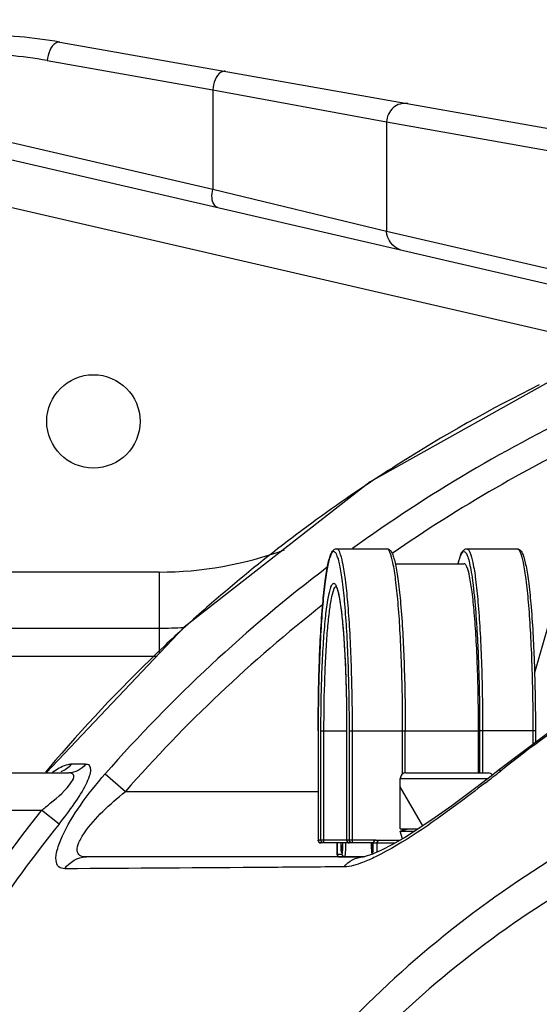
# Model space of a CAD drawing. Header units: millimetres. Extents: x 0 to 8410, y 0 to 5940.
# Tile 47 of 122: x 4585 to 4641, y 1911 to 2016. Entities that reach past the tile are written whole.
import ezdxf

# ---------------------------------------------------------------- set-up
doc = ezdxf.new("R2010")
doc.units = ezdxf.units.MM
doc.header["$LTSCALE"] = 462.55
doc.layers.get('0').update_dxf_attribs({"linetype": 'CONTINUOUS'})
for name, color, linetype in [('204102000021_DXF_DIMENSION', 7, 'CONTINUOUS'), ('304103000015DXF_CONTINUOUS_LINE', 7, 'CONTINUOUS'), ('304103000186DXF_CONTINUOUS_LINE', 7, 'CONTINUOUS'), ('304109000002DXF_CONTINUOUS_LINE', 7, 'CONTINUOUS'), ('501023000027DXF_CONTINUOUS_LINE', 7, 'CONTINUOUS'), ('604006000006DXF_CONTINUOUS_LINE', 7, 'CONTINUOUS')]:
    doc.layers.add(name, color=color, linetype=linetype)
doc.styles.get("Standard").update_dxf_attribs({"font": 'txt', "width": 0.7})
doc.dimstyles.new('DIMSTYLE_14', dxfattribs={"dimtxt": 65, "dimasz": 50, "dimexe": 1, "dimexo": 0, "dimgap": 3.25, "dimtad": 0, "dimtih": 1, "dimtoh": 1, "dimdec": 1, "dimdsep": 46, "dimtxsty": 'Standard', "dimblk": '_FILLED', "dimblk1": '_FILLED', "dimblk2": '_FILLED', "dimcen": 0.09, "dimclrt": 5, "dimazin": 2, "dimtp": 0.5, "dimtm": 0.5, "dimtfac": 1, "dimtdec": 65535, "dimtofl": 0, "dimtmove": 0, "dimatfit": 3, "dimldrblk": '_FILLED', "dimfxl": 0, "dimtolj": 1, "dimarcsym": 0})

# ---------------------------------------------------------------- blocks, each defined once
blk = doc.blocks.new('*D26')
at = {"layer": '204102000021_DXF_DIMENSION', "color": 2, "linetype": 'Continuous'}
for start, end in [(94.7914, 165), (0, 69.8438)]:
    blk.add_arc((4713.77, 1829.56), 554.1, start, end, dxfattribs=at)
for points in [[(4185.56, 2023.2), (4178.56, 1972.97), (4201.77, 2018.07)], [(5257.12, 1879.13), (5267.87, 1829.56), (5274.11, 1879.89)]]:
    blk.add_solid(points, dxfattribs=at)
blk = doc.blocks.new('_FILLED')
at = {"color": 0, "linetype": 'ByBlock'}
blk.add_solid([(0, 0), (-1, 0.17), (-1, -0.17)], dxfattribs=at)

msp = doc.modelspace()

# ---------------------------------------------------------------- linework, layer by layer
at = {"color": 2, "linetype": 'Continuous'}
msp.add_circle((4716.272, 1829.561), 351, dxfattribs=at)
at = {"layer": '304103000015DXF_CONTINUOUS_LINE', "color": 7, "linetype": 'Continuous'}
for p, q in [((4589.65, 2013.802), (4669.642, 1999.697)), ((4581.309, 2001.921), (4649.123, 1986.265)), ((4446.274, 1951.061), (4600.283, 1951.061))]:
    msp.add_line(p, q, dxfattribs=at)
at = {"layer": '304103000015DXF_CONTINUOUS_LINE', "color": 9, "linetype": 'Continuous'}
for p, q in [((4588.303, 2011.832), (4606.027, 2008.707)), ((4606.027, 2008.707), (4606.027, 1998.036)), ((4606.027, 2008.707), (4624.664, 2005.256)), ((4624.664, 2005.256), (4624.664, 1993.518)), ((4624.664, 2005.256), (4643.376, 2001.957)), ((4606.027, 1998.036), (4580.759, 2003.869)), ((4624.664, 1993.518), (4606.027, 1998.036)), ((4647.998, 1981.393), (4580.184, 1997.049)), ((4643.376, 1989.198), (4624.664, 1993.518)), ((4600.283, 1957.061), (4552.19, 1957.061)), ((4600.283, 1957.061), (4600.283, 1948.342)), ((4446.274, 1948.061), (4600.018, 1948.061))]:
    msp.add_line(p, q, dxfattribs=at)
at = {"layer": '304103000015DXF_CONTINUOUS_LINE', "color": 7, "linetype": 'Continuous'}
msp.add_circle((4593.251, 1973.195), 5, dxfattribs=at)
for centre, radius, start, end in [((4580.968, 1964.561), 50, 80, 90), ((4600.283, 1996.061), 45, 270, 273.38787)]:
    msp.add_arc(centre, radius, start, end, dxfattribs=at)
at = {"layer": '304103000015DXF_CONTINUOUS_LINE', "color": 9, "linetype": 'Continuous'}
for centre, radius, start, end in [((4579.96, 1964.469), 48.093, 80.00965, 89.99035), ((4600.283, 1996.061), 39, 270, 290.16744)]:
    msp.add_arc(centre, radius, start, end, dxfattribs=at)
for points, knots in [([(4589.65, 2013.802), (4589.508, 2013.827), (4588.641, 2013.531), (4588.394, 2012.522), (4588.303, 2011.832)], [0, 0, 0, 0, 0.1715841, 1, 1, 1, 1]), ([(4607.375, 2010.677), (4607.233, 2010.702), (4606.365, 2010.405), (4606.119, 2009.397), (4606.027, 2008.707)], [0, 0, 0, 0, 0.1715841, 1, 1, 1, 1]), ([(4626.943, 2007.226), (4626.406, 2007.321), (4625.174, 2006.977), (4624.671, 2005.817), (4624.664, 2005.256)], [0, 0, 0, 0, 0.4933028, 1, 1, 1, 1]), ([(4606.577, 1996.087), (4606.456, 1996.115), (4605.857, 1996.592), (4605.927, 1997.458), (4606.027, 1998.036)], [0, 0, 0, 0, 0.175089, 1, 1, 1, 1])]:
    msp.add_open_spline(points, degree=3, knots=knots, dxfattribs=at)
msp.add_open_spline([(4626.146, 1991.569), (4625.351, 1991.753), (4624.652, 1992.702), (4624.664, 1993.518)], degree=3, dxfattribs=at)
at = {"layer": '304103000186DXF_CONTINUOUS_LINE', "color": 9, "linetype": 'Continuous'}
for p, q in [((4647.914, 1972.108), (4640.508, 1946.281)), ((4588.48, 1936.083), (4588.101, 1935.636)), ((4588.584, 1935.995), (4588.189, 1935.561)), ((4592.417, 1936.482), (4590.876, 1936.489)), ((4636.859, 1935.762), (4636.74, 1935.91)), ((4594.515, 1935.457), (4596.673, 1933.561)), ((4596.673, 1933.561), (4617.329, 1933.561)), ((4563.774, 1931.561), (4587.696, 1931.561)), ((4589.564, 1930.065), (4587.696, 1931.561))]:
    msp.add_line(p, q, dxfattribs=at)
at = {"layer": '304103000186DXF_CONTINUOUS_LINE', "color": 7, "linetype": 'Continuous'}
for p, q in [((4602.967, 1951.176), (4588.182, 1935.561)), ((4563.774, 1935.561), (4590.613, 1935.561)), ((4622.153, 1926.561), (4592.461, 1926.561)), ((4622.309, 1926.587), (4622.153, 1926.561))]:
    msp.add_line(p, q, dxfattribs=at)
for points in [[(4668.721, 1987.847), (4645.011, 1979.061), (4622.912, 1966.738), (4602.967, 1951.176)], [(4657.399, 1949.412), (4650.651, 1945.589), (4643.041, 1940.621), (4636.74, 1935.91)], [(4636.74, 1935.91), (4635.551, 1934.975), (4633.519, 1933.421), (4631.641, 1932.037), (4629.876, 1930.788), (4628.22, 1929.671), (4626.681, 1928.695), (4625.278, 1927.878), (4624.045, 1927.241), (4623.049, 1926.813)], [(4623.049, 1926.813), (4622.376, 1926.601), (4622.309, 1926.587)]]:
    msp.add_lwpolyline(points, dxfattribs=at)
at = {"layer": '304103000186DXF_CONTINUOUS_LINE', "color": 9, "linetype": 'Continuous'}
for centre, radius, start, end in [((4713.945, 1829.51), 164.625, 116.29356, 122.37762), ((4715.041, 1829.559), 160.454, 115.2156, 125.87817), ((4714.96, 1829.607), 157.486, 115.19678, 124.72212), ((4713.887, 1829.612), 164.507, 122.37958, 123.96312), ((4714.004, 1829.458), 164.7, 123.967, 131.24843), ((4715.224, 1829.456), 160.645, 127.10752, 138.71198), ((4715.135, 1829.497), 157.679, 128.11452, 138.70196), ((4713.903, 1829.589), 164.536, 131.25207, 133.40153), ((4714.016, 1829.482), 164.691, 133.40465, 139.3002), ((4719.983, 1831.199), 133.578, 117.89734, 128.48362), ((4713.905, 1829.582), 164.542, 139.30114, 139.66452), ((4595.371, 1925.861), 11.718, 122.94687, 123.92521), ((4594.934, 1926.533), 10.917, 122.45483, 122.94093), ((4536.694, 2061.719), 160.93, 307.7602, 308.49262), ((4715.163, 1829.496), 163.295, 141.31496, 150.63884), ((4715.118, 1829.493), 160.868, 141.30428, 150.63)]:
    msp.add_arc(centre, radius, start, end, dxfattribs=at)
at = {"layer": '304103000186DXF_CONTINUOUS_LINE', "color": 7, "linetype": 'Continuous'}
for centre, radius, start, end in [((4701.774, 1829.561), 87, 92.40472, 170.72229), ((4713.774, 1829.561), 83.5, 36.88257, 167.86692)]:
    msp.add_arc(centre, radius, start, end, dxfattribs=at)
at = {"layer": '304103000186DXF_CONTINUOUS_LINE', "color": 9, "linetype": 'Continuous'}
for points, knots in [([(4590.876, 1936.489), (4590.753, 1936.49), (4590.102, 1936.372), (4589.524, 1936.03), (4589.076, 1935.745)], [0, 0, 0, 0, 0.1878396, 1, 1, 1, 1]), ([(4589.564, 1930.065), (4590.134, 1930.777), (4591.169, 1932.159), (4592.279, 1933.888), (4592.827, 1935.15), (4593.014, 1935.824), (4592.885, 1936.397), (4592.558, 1936.481), (4592.417, 1936.482)], [0, 0, 0, 0, 0.3548099, 0.6720978, 0.7971915, 0.8876344, 0.9453763, 1, 1, 1, 1]), ([(4590.823, 1935.543), (4590.79, 1935.55), (4590.72, 1935.559), (4590.649, 1935.561), (4590.613, 1935.561)], [0, 0, 0, 0, 0.4810818, 1, 1, 1, 1]), ([(4587.696, 1931.561), (4588.011, 1931.803), (4589.156, 1932.73), (4590.327, 1933.698), (4590.918, 1934.606)], [0, 0, 0, 0, 0.2680811, 1, 1, 1, 1]), ([(4590.184, 1925.296), (4589.956, 1925.295), (4589.428, 1925.429), (4589.156, 1926.33), (4589.377, 1927.439), (4590.156, 1929.48), (4591.876, 1932.243), (4593.569, 1934.38), (4594.515, 1935.457)], [0, 0, 0, 0, 0.0558845, 0.11582, 0.2072043, 0.3325003, 0.6486882, 1, 1, 1, 1]), ([(4590.918, 1934.606), (4591.042, 1934.798), (4591.338, 1935.189), (4590.969, 1935.516), (4590.823, 1935.543)], [0, 0, 0, 0, 0.6068458, 1, 1, 1, 1]), ([(4592.461, 1926.561), (4592.235, 1926.562), (4591.76, 1926.606), (4591.402, 1927.336), (4591.722, 1928.223), (4592.57, 1929.676), (4594.273, 1931.527), (4595.832, 1932.89), (4596.673, 1933.561)], [0, 0, 0, 0, 0.0706893, 0.1321553, 0.223431, 0.3508942, 0.6631753, 1, 1, 1, 1]), ([(4635.24, 1934.492), (4634.232, 1933.71), (4630.454, 1930.874), (4626.573, 1928.098), (4623.472, 1926.575)], [0, 0, 0, 0, 0.2696705, 1, 1, 1, 1]), ([(4647.05, 1929.058), (4637.895, 1923.975), (4620.71, 1911.061), (4607.774, 1893.869), (4602.598, 1884.482)], [0, 0, 0, 0, 0.4941709, 1, 1, 1, 1]), ([(4620.117, 1925.501), (4617.412, 1925.481), (4607.435, 1925.406), (4597.457, 1925.34), (4590.184, 1925.296)], [0, 0, 0, 0, 0.2710754, 1, 1, 1, 1]), ([(4648.798, 1925.878), (4639.873, 1921.087), (4623.073, 1908.789), (4610.385, 1892.258), (4605.293, 1883.203)], [0, 0, 0, 0, 0.493688, 1, 1, 1, 1])]:
    msp.add_open_spline(points, degree=3, knots=knots, dxfattribs=at)
for points in [[(4590.876, 1936.489), (4590.596, 1936.118), (4590.187, 1935.816), (4589.745, 1935.671)], [(4592.417, 1936.482), (4592.009, 1935.944), (4591.288, 1935.561), (4590.613, 1935.561)], [(4590.184, 1925.296), (4590.662, 1926.021), (4591.592, 1926.561), (4592.461, 1926.561)], [(4620.117, 1925.501), (4620.578, 1926.112), (4621.388, 1926.561), (4622.153, 1926.561)], [(4623.472, 1926.575), (4623.022, 1926.353), (4622.564, 1926.146), (4622.095, 1925.967)], [(4622.095, 1925.967), (4621.462, 1925.725), (4620.794, 1925.506), (4620.117, 1925.501)]]:
    msp.add_open_spline(points, degree=3, dxfattribs=at)
at = {"layer": '304109000002DXF_CONTINUOUS_LINE', "color": 7, "linetype": 'Continuous'}
for p, q in [((4619.302, 1959.561), (4624.682, 1959.561)), ((4633.249, 1959.561), (4638.628, 1959.561)), ((4625.587, 1957.961), (4632.95, 1957.961)), ((4617.329, 1940.061), (4617.329, 1928.361)), ((4620.379, 1940.061), (4620.379, 1928.361)), ((4626.655, 1935.561), (4626.655, 1940.061)), ((4634.51, 1935.561), (4634.51, 1940.061)), ((4640.602, 1940.061), (4640.602, 1938.797)), ((4626.655, 1929.475), (4626.655, 1929.561)), ((4623.536, 1928.361), (4626.108, 1928.361)), ((4623.236, 1928.061), (4617.629, 1928.061)), ((4619.33, 1928.061), (4619.33, 1926.861)), ((4623.236, 1927.661), (4623.236, 1928.061)), ((4619.63, 1926.561), (4622.153, 1926.561))]:
    msp.add_line(p, q, dxfattribs=at)
at = {"layer": '304109000002DXF_CONTINUOUS_LINE', "color": 9, "linetype": 'Continuous'}
for p, q in [((4617.33, 1940.061), (4617.329, 1940.061)), ((4617.33, 1940.061), (4617.33, 1928.361)), ((4617.626, 1928.361), (4617.626, 1940.061)), ((4617.626, 1940.061), (4620.38, 1940.061)), ((4617.951, 1928.361), (4617.951, 1940.061)), ((4620.38, 1940.061), (4620.38, 1928.361)), ((4620.677, 1928.361), (4620.677, 1940.061)), ((4620.677, 1940.061), (4634.51, 1940.061)), ((4621.002, 1928.361), (4621.002, 1940.061)), ((4626.381, 1935.448), (4626.381, 1940.061)), ((4634.623, 1940.061), (4634.623, 1935.561)), ((4640.602, 1940.061), (4634.623, 1940.061)), ((4634.948, 1940.061), (4634.948, 1935.561)), ((4640.328, 1940.061), (4640.328, 1938.592)), ((4626.381, 1929.396), (4626.381, 1929.561)), ((4623.536, 1928.361), (4617.329, 1928.361)), ((4619.358, 1928.061), (4619.358, 1926.861)), ((4619.751, 1928.061), (4619.751, 1927.661)), ((4619.94, 1927.661), (4619.751, 1927.661)), ((4623.236, 1928.061), (4625.593, 1928.061)), ((4623.236, 1927.661), (4623.237, 1927.661)), ((4623.237, 1927.661), (4623.237, 1928.061)), ((4623.629, 1928.061), (4623.629, 1927.062)), ((4619.33, 1926.861), (4619.873, 1926.861)), ((4619.803, 1927.061), (4619.847, 1927.061)), ((4623.115, 1926.861), (4623.162, 1926.861)), ((4623.141, 1927.061), (4623.185, 1927.061))]:
    msp.add_line(p, q, dxfattribs=at)
at = {"layer": '304109000002DXF_CONTINUOUS_LINE', "color": 7, "linetype": 'Continuous'}
for centre, start, end in [((4617.629, 1928.361), 180, 270), ((4620.679, 1928.361), 180, 270), ((4623.536, 1928.061), 90, 180), ((4619.63, 1926.861), 180, 270)]:
    msp.add_arc(centre, 0.3, start, end, dxfattribs=at)
at = {"layer": '304109000002DXF_CONTINUOUS_LINE', "color": 9, "linetype": 'Continuous'}
for centre, radius, start, end in [((4620.146, 1927.062), 0.299, 149.42508, 157.59484), ((4623.481, 1927.063), 0.296, 155.87259, 159.15202), ((4623.412, 1926.861), 0.297, 180.00622, 183.67618)]:
    msp.add_arc(centre, radius, start, end, dxfattribs=at)
at = {"layer": '304109000002DXF_CONTINUOUS_LINE', "color": 7, "linetype": 'Continuous'}
for points, knots in [([(4617.329, 1940.061), (4617.329, 1942.521), (4617.404, 1947.068), (4617.682, 1952.415), (4618.007, 1955.62), (4618.207, 1957.015), (4618.355, 1957.831), (4618.509, 1958.487), (4618.682, 1958.993), (4618.884, 1959.401), (4619.16, 1959.561), (4619.302, 1959.561)], [0, 0, 0, 0, 0.370817, 0.6856015, 0.8068371, 0.8563816, 0.8980534, 0.9317618, 0.9578775, 0.9785068, 1, 1, 1, 1]), ([(4624.682, 1959.561), (4624.824, 1959.561), (4625.099, 1959.401), (4625.302, 1958.993), (4625.475, 1958.487), (4625.628, 1957.831), (4625.777, 1957.015), (4625.977, 1955.62), (4626.302, 1952.415), (4626.58, 1947.068), (4626.655, 1942.521), (4626.655, 1940.061)], [0, 0, 0, 0, 0.0214933, 0.0421224, 0.0682382, 0.1019465, 0.1436183, 0.1931627, 0.3143983, 0.6291828, 1, 1, 1, 1]), ([(4632.342, 1957.987), (4632.387, 1958.191), (4632.475, 1958.553), (4632.643, 1959.027), (4632.844, 1959.413), (4633.111, 1959.561), (4633.249, 1959.561)], [0, 0, 0, 0, 0.3262543, 0.5804075, 0.784413, 1, 1, 1, 1]), ([(4638.628, 1959.561), (4638.771, 1959.561), (4639.046, 1959.401), (4639.249, 1958.993), (4639.422, 1958.487), (4639.575, 1957.831), (4639.723, 1957.015), (4639.923, 1955.62), (4640.249, 1952.415), (4640.527, 1947.068), (4640.602, 1942.521), (4640.602, 1940.061)], [0, 0, 0, 0, 0.0214933, 0.0421224, 0.0682382, 0.1019465, 0.1436183, 0.1931627, 0.3143983, 0.6291828, 1, 1, 1, 1]), ([(4634.51, 1940.061), (4634.51, 1941.226), (4634.491, 1943.509), (4634.405, 1946.825), (4634.266, 1949.881), (4634.08, 1952.559), (4633.856, 1954.762), (4633.609, 1956.397), (4633.365, 1957.392), (4633.15, 1957.851), (4633.009, 1957.961), (4632.95, 1957.961)], [0, 0, 0, 0, 0.1927596, 0.3781549, 0.5491519, 0.6992503, 0.8228091, 0.9153138, 0.9738109, 0.9903107, 1, 1, 1, 1]), ([(4619.21, 1955.59), (4619.304, 1955.457), (4619.407, 1955.141), (4619.562, 1954.512), (4619.7, 1953.708), (4619.826, 1952.74), (4619.963, 1951.445), (4620.091, 1949.822), (4620.204, 1947.872), (4620.285, 1945.92), (4620.359, 1943.317), (4620.379, 1941.364), (4620.379, 1940.061)], [0, 0, 0, 0, 0.0311418, 0.0624125, 0.124898, 0.1874178, 0.2499177, 0.3749344, 0.499947, 0.6249615, 0.7499755, 1, 1, 1, 1]), ([(4619.956, 1928.061), (4619.952, 1927.882), (4619.938, 1927.598), (4619.917, 1927.313), (4619.893, 1927.211)], [0, 0, 0, 0, 0.6317661, 1, 1, 1, 1]), ([(4623.009, 1928.061), (4623.009, 1927.815), (4623.024, 1927.406), (4623.05, 1926.991), (4623.094, 1926.833)], [0, 0, 0, 0, 0.5996787, 1, 1, 1, 1]), ([(4623.21, 1927.167), (4623.203, 1927.111), (4623.247, 1927.495), (4623.236, 1927.554), (4623.236, 1927.661)], [0, 0, 0, 0, 0.3466759, 1, 1, 1, 1])]:
    msp.add_open_spline(points, degree=3, knots=knots, dxfattribs=at)
at = {"layer": '304109000002DXF_CONTINUOUS_LINE', "color": 9, "linetype": 'Continuous'}
for points, knots in [([(4620.677, 1940.061), (4620.677, 1941.31), (4620.656, 1943.76), (4620.564, 1947.316), (4620.415, 1950.594), (4620.215, 1953.468), (4620.004, 1955.557), (4619.806, 1956.943), (4619.66, 1957.747), (4619.515, 1958.383), (4619.355, 1958.846), (4619.221, 1959.143), (4619.003, 1959.305), (4618.786, 1959.143), (4618.651, 1958.846), (4618.492, 1958.383), (4618.346, 1957.747), (4618.2, 1956.943), (4618.003, 1955.557), (4617.791, 1953.468), (4617.592, 1950.594), (4617.443, 1947.316), (4617.351, 1943.76), (4617.33, 1941.31), (4617.33, 1940.061)], [0, 0, 0, 0, 0.0963712, 0.1890625, 0.2745532, 0.3495959, 0.4113709, 0.4365533, 0.4576277, 0.4744359, 0.4869064, 0.4951559, 0.5, 0.5048441, 0.5130936, 0.5255641, 0.5423723, 0.5634467, 0.5886291, 0.6504041, 0.7254468, 0.8109375, 0.9036288, 1, 1, 1, 1]), ([(4621.002, 1940.061), (4621.002, 1941.33), (4620.981, 1943.818), (4620.887, 1947.429), (4620.736, 1950.759), (4620.534, 1953.677), (4620.289, 1956.076), (4620.021, 1957.858), (4619.754, 1958.941), (4619.52, 1959.441), (4619.366, 1959.561), (4619.302, 1959.561)], [0, 0, 0, 0, 0.1927585, 0.3781563, 0.5491517, 0.6992494, 0.8228095, 0.9153144, 0.9738106, 0.990311, 1, 1, 1, 1]), ([(4626.381, 1940.061), (4626.381, 1941.33), (4626.36, 1943.818), (4626.267, 1947.429), (4626.115, 1950.759), (4625.913, 1953.677), (4625.668, 1956.076), (4625.4, 1957.858), (4625.133, 1958.941), (4624.899, 1959.441), (4624.745, 1959.561), (4624.682, 1959.561)], [0, 0, 0, 0, 0.1927585, 0.3781563, 0.5491517, 0.6992494, 0.8228095, 0.9153144, 0.9738106, 0.990311, 1, 1, 1, 1]), ([(4632.355, 1958.007), (4632.409, 1958.24), (4632.488, 1958.557), (4632.636, 1958.929), (4632.739, 1959.132), (4632.947, 1959.332), (4633.159, 1959.136), (4633.261, 1958.934), (4633.41, 1958.566), (4633.569, 1957.938), (4633.749, 1956.989), (4633.916, 1955.794), (4634.072, 1954.37), (4634.212, 1952.738), (4634.335, 1950.921), (4634.476, 1948.208), (4634.593, 1944.571), (4634.623, 1941.594), (4634.623, 1940.061)], [0, 0, 0, 0, 0.0344455, 0.0470903, 0.0567765, 0.0686043, 0.0803279, 0.0899356, 0.1024976, 0.1367749, 0.1831913, 0.2412514, 0.310198, 0.3890783, 0.4767757, 0.5720347, 0.7796559, 1, 1, 1, 1]), ([(4633.249, 1959.561), (4633.313, 1959.561), (4633.467, 1959.441), (4633.701, 1958.941), (4633.967, 1957.858), (4634.236, 1956.076), (4634.48, 1953.677), (4634.682, 1950.759), (4634.834, 1947.429), (4634.927, 1943.818), (4634.948, 1941.33), (4634.948, 1940.061)], [0, 0, 0, 0, 0.009689, 0.0261894, 0.0846856, 0.1771905, 0.3007506, 0.4508483, 0.6218437, 0.8072415, 1, 1, 1, 1]), ([(4638.628, 1959.561), (4638.692, 1959.561), (4638.846, 1959.441), (4639.08, 1958.941), (4639.347, 1957.858), (4639.615, 1956.076), (4639.86, 1953.677), (4640.062, 1950.759), (4640.213, 1947.429), (4640.307, 1943.818), (4640.328, 1941.33), (4640.328, 1940.061)], [0, 0, 0, 0, 0.009689, 0.0261894, 0.0846856, 0.1771905, 0.3007506, 0.4508483, 0.6218437, 0.8072415, 1, 1, 1, 1]), ([(4617.626, 1940.061), (4617.626, 1941.196), (4617.647, 1943.413), (4617.739, 1946.607), (4617.886, 1949.494), (4618.081, 1951.94), (4618.285, 1953.645), (4618.478, 1954.702), (4618.615, 1955.246), (4618.737, 1955.59), (4618.848, 1955.768), (4618.922, 1955.843), (4619.009, 1955.871), (4619.139, 1955.816), (4619.194, 1955.715), (4619.231, 1955.643)], [0, 0, 0, 0, 0.2085563, 0.4073825, 0.5872453, 0.7398138, 0.8581255, 0.9027669, 0.9371384, 0.9611324, 0.9694109, 0.9755379, 0.9802799, 0.9851331, 1, 1, 1, 1]), ([(4617.951, 1940.061), (4617.951, 1941.996), (4617.995, 1944.809), (4618.154, 1948.396), (4618.308, 1950.693), (4618.495, 1952.603), (4618.705, 1954.049), (4618.905, 1954.955), (4619.092, 1955.396), (4619.198, 1955.528), (4619.253, 1955.551)], [0, 0, 0, 0, 0.3709966, 0.5395697, 0.6885364, 0.8125466, 0.9072513, 0.9696595, 0.9885212, 1, 1, 1, 1]), ([(4619.31, 1955.465), (4619.409, 1955.205), (4619.57, 1954.529), (4619.764, 1953.319), (4619.94, 1951.734), (4620.159, 1949.015), (4620.334, 1945.087), (4620.38, 1941.801), (4620.38, 1940.061)], [0, 0, 0, 0, 0.0540401, 0.1339366, 0.2378399, 0.3629898, 0.6627274, 1, 1, 1, 1]), ([(4617.925, 1928.061), (4617.849, 1928.061), (4617.69, 1928.126), (4617.626, 1928.285), (4617.626, 1928.361)], [0, 0, 0, 0, 0.4993571, 1, 1, 1, 1]), ([(4617.925, 1928.061), (4617.933, 1928.061), (4617.936, 1928.106), (4617.946, 1928.155), (4617.95, 1928.254), (4617.951, 1928.323), (4617.951, 1928.361)], [0, 0, 0, 0, 0.0823389, 0.2989352, 0.6208981, 1, 1, 1, 1]), ([(4620.976, 1928.061), (4620.899, 1928.061), (4620.74, 1928.126), (4620.677, 1928.285), (4620.677, 1928.361)], [0, 0, 0, 0, 0.4993571, 1, 1, 1, 1]), ([(4620.976, 1928.061), (4620.984, 1928.061), (4620.987, 1928.106), (4620.997, 1928.155), (4621, 1928.254), (4621.002, 1928.323), (4621.002, 1928.361)], [0, 0, 0, 0, 0.0823389, 0.2989352, 0.6208981, 1, 1, 1, 1]), ([(4623.536, 1928.361), (4623.459, 1928.361), (4623.3, 1928.297), (4623.237, 1928.138), (4623.237, 1928.061)], [0, 0, 0, 0, 0.4992949, 1, 1, 1, 1]), ([(4623.928, 1928.361), (4623.852, 1928.361), (4623.693, 1928.297), (4623.629, 1928.138), (4623.629, 1928.061)], [0, 0, 0, 0, 0.499326, 1, 1, 1, 1]), ([(4619.751, 1927.661), (4619.751, 1927.585), (4619.754, 1927.447), (4619.76, 1927.249), (4619.781, 1927.15), (4619.786, 1927.061), (4619.803, 1927.061)], [0, 0, 0, 0, 0.3791846, 0.7010718, 0.9176653, 1, 1, 1, 1]), ([(4619.847, 1927.061), (4619.873, 1927.061), (4619.892, 1927.199), (4619.909, 1927.27), (4619.917, 1927.34)], [0, 0, 0, 0, 0.2779528, 1, 1, 1, 1]), ([(4619.873, 1926.861), (4619.885, 1926.861), (4619.905, 1926.915), (4619.922, 1926.994), (4619.941, 1927.141), (4619.95, 1927.251), (4619.955, 1927.315)], [0, 0, 0, 0, 0.081866, 0.2787759, 0.5894847, 1, 1, 1, 1]), ([(4619.917, 1927.34), (4619.922, 1927.389), (4619.944, 1927.629), (4619.953, 1927.87), (4619.957, 1928.061)], [0, 0, 0, 0, 0.2064695, 1, 1, 1, 1]), ([(4619.955, 1927.315), (4619.958, 1927.371), (4619.973, 1927.619), (4619.977, 1927.868), (4619.977, 1928.061)], [0, 0, 0, 0, 0.2245535, 1, 1, 1, 1]), ([(4620.172, 1926.561), (4620.184, 1926.561), (4620.208, 1926.611), (4620.225, 1926.689), (4620.248, 1926.831), (4620.274, 1927.099), (4620.297, 1927.517), (4620.302, 1927.87), (4620.302, 1928.061)], [0, 0, 0, 0, 0.0253784, 0.0839323, 0.1765204, 0.3001846, 0.6215127, 1, 1, 1, 1]), ([(4623.01, 1928.061), (4623.01, 1927.908), (4623.015, 1927.624), (4623.034, 1927.259), (4623.062, 1927.008), (4623.086, 1926.901), (4623.105, 1926.861), (4623.115, 1926.861)], [0, 0, 0, 0, 0.3784861, 0.6998377, 0.9160353, 0.974612, 1, 1, 1, 1]), ([(4623.031, 1928.061), (4623.034, 1927.929), (4623.043, 1927.694), (4623.062, 1927.365), (4623.095, 1927.199), (4623.114, 1927.061), (4623.141, 1927.061)], [0, 0, 0, 0, 0.3937902, 0.7118244, 0.9199081, 1, 1, 1, 1]), ([(4623.185, 1927.061), (4623.191, 1927.061), (4623.202, 1927.091), (4623.217, 1927.164), (4623.223, 1927.248), (4623.227, 1927.309)], [0, 0, 0, 0, 0.0811615, 0.2789774, 1, 1, 1, 1]), ([(4623.227, 1927.309), (4623.229, 1927.336), (4623.235, 1927.453), (4623.237, 1927.571), (4623.237, 1927.661)], [0, 0, 0, 0, 0.2278464, 1, 1, 1, 1]), ([(4619.358, 1926.861), (4619.358, 1926.785), (4619.422, 1926.626), (4619.581, 1926.561), (4619.657, 1926.561)], [0, 0, 0, 0, 0.500674, 1, 1, 1, 1]), ([(4619.873, 1926.861), (4619.873, 1926.785), (4619.936, 1926.626), (4620.095, 1926.561), (4620.172, 1926.561)], [0, 0, 0, 0, 0.500674, 1, 1, 1, 1])]:
    msp.add_open_spline(points, degree=3, knots=knots, dxfattribs=at)
for points in [[(4619.231, 1955.643), (4619.261, 1955.586), (4619.287, 1955.526), (4619.31, 1955.465)], [(4617.514, 1928.085), (4617.412, 1928.127), (4617.33, 1928.251), (4617.33, 1928.361)], [(4620.564, 1928.085), (4620.462, 1928.127), (4620.38, 1928.251), (4620.38, 1928.361)], [(4617.629, 1928.061), (4617.59, 1928.061), (4617.55, 1928.069), (4617.514, 1928.085)], [(4619.904, 1927.286), (4619.842, 1927.232), (4619.803, 1927.144), (4619.803, 1927.061)], [(4619.869, 1927.176), (4619.854, 1927.14), (4619.847, 1927.1), (4619.847, 1927.061)], [(4620.679, 1928.061), (4620.64, 1928.061), (4620.6, 1928.069), (4620.564, 1928.085)], [(4623.164, 1927.176), (4623.149, 1927.14), (4623.141, 1927.1), (4623.141, 1927.061)], [(4623.22, 1927.264), (4623.196, 1927.239), (4623.177, 1927.208), (4623.164, 1927.176)], [(4623.204, 1927.169), (4623.191, 1927.135), (4623.185, 1927.098), (4623.185, 1927.061)]]:
    msp.add_open_spline(points, degree=3, dxfattribs=at)
at = {"layer": '501023000027DXF_CONTINUOUS_LINE', "color": 7, "linetype": 'Continuous'}
for p, q in [((4626.727, 1935.561), (4635.527, 1935.561)), ((4626.127, 1929.561), (4626.127, 1934.961)), ((4626.127, 1929.561), (4628.048, 1929.561))]:
    msp.add_line(p, q, dxfattribs=at)
at = {"layer": '501023000027DXF_CONTINUOUS_LINE', "color": 9, "linetype": 'Continuous'}
msp.add_line((4626.127, 1934.961), (4635.533, 1934.961), dxfattribs=at)
at = {"layer": '501023000027DXF_CONTINUOUS_LINE', "color": 2, "linetype": 'Continuous'}
msp.add_line((4628.539, 1929.886), (4626.127, 1934.065), dxfattribs=at)
at = {"layer": '501023000027DXF_CONTINUOUS_LINE', "color": 7, "linetype": 'Continuous'}
for centre, start, end in [((4626.727, 1934.961), 90, 180), ((4635.527, 1934.961), 37.75181, 90)]:
    msp.add_arc(centre, 0.6, start, end, dxfattribs=at)
at = {"layer": '604006000006DXF_CONTINUOUS_LINE', "color": 7, "linetype": 'Continuous'}
for p, q in [((4626.127, 1929.322), (4626.956, 1929.561)), ((4626.361, 1928.509), (4626.127, 1929.322)), ((4626.127, 1929.322), (4627.67, 1929.322))]:
    msp.add_line(p, q, dxfattribs=at)

# ---------------------------------------------------------------- dimensions: what is measured, and where the dimension line sits
at = {"layer": '204102000021_DXF_DIMENSION', "color": 2, "linetype": 'Continuous'}
dim = msp.add_angular_dim_2l(base=(4786.098, 2378.918), line1=((5262.329, 1829.561), (5267.87, 1829.561)), line2=((4183.909, 1971.538), (4178.557, 1972.972)), dimstyle='DIMSTYLE_14', dxfattribs=at)
dim.commit()
dim.dimension.update_dxf_attribs({"geometry": '*D26', "text_midpoint": (4699.991, 2346.418), "dimtype": 162})

doc.saveas('drawing.dxf')
